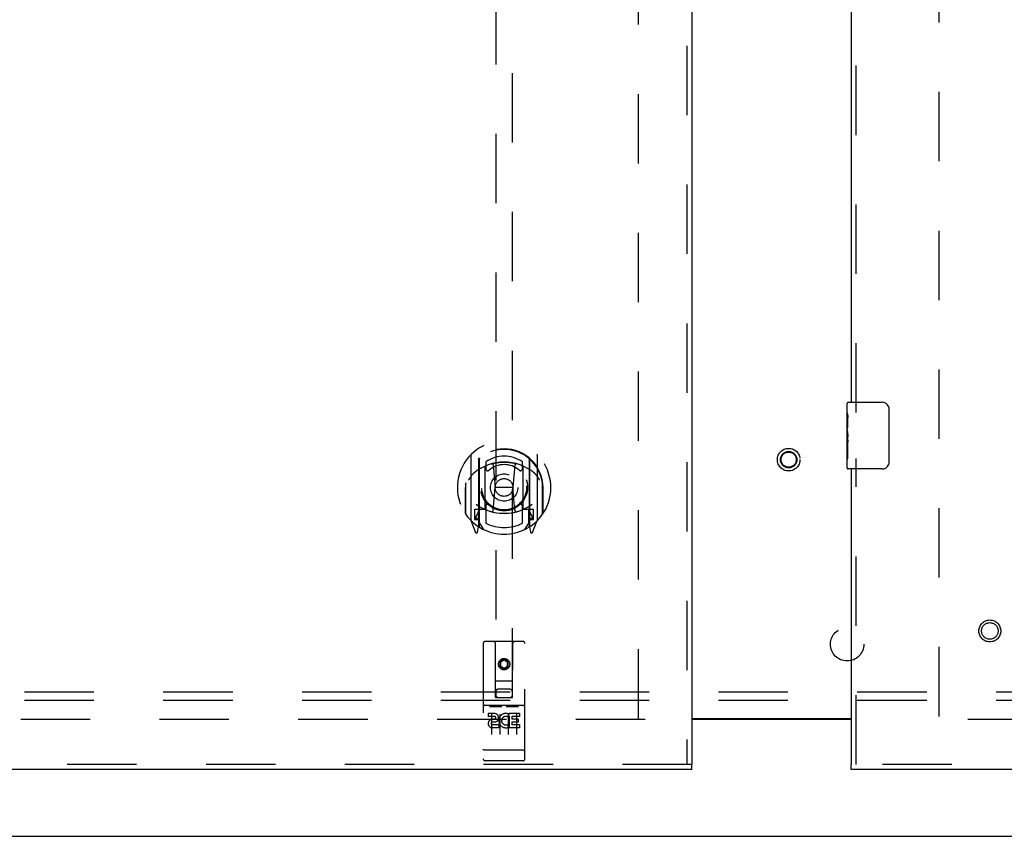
# Model space of a CAD drawing. Header units: inches. Extents: x 0 to 189, y 0 to 122.
# Tile 8 of 30: x 51 to 66, y 43 to 55. Entities that reach past the tile are written whole.
import ezdxf

# ---------------------------------------------------------------- set-up
doc = ezdxf.new("R2010")
doc.units = ezdxf.units.IN
doc.header["$LTSCALE"] = 10.388889
doc.header["$MEASUREMENT"] = 0
doc.linetypes.add('HIDDEN', pattern=[0.2, 0.1, -0.1])
doc.layers.get('0').update_dxf_attribs({"linetype": 'CONTINUOUS'})
for name, color, linetype in [('DEFAULT_2', 8, 'HIDDEN'), ('LEFT_OR_SECONDARY_DOOR_ASSEMBLY', 7, 'CONTINUOUS'), ('RIGHT_OR_MAIN_DOOR_ASSEMBLY', 7, 'CONTINUOUS'), ('SUBPANEL', 7, 'CONTINUOUS')]:
    doc.layers.add(name, color=color, linetype=linetype)

msp = doc.modelspace()

# ---------------------------------------------------------------- linework, layer by layer
at = {"color": 3, "linetype": 'Continuous'}
for p, q in [((61.127, 44.442), (63.513, 44.442)), ((63.513, 44.427), (61.127, 44.427)), ((36.379, 42.677), (90.025, 42.677))]:
    msp.add_line(p, q, dxfattribs=at)
at = {"layer": 'DEFAULT_2', "color": 8, "linetype": 'HIDDEN'}
for p, q in [((60.327, 44.442), (60.327, 82.912)), ((64.827, 82.912), (64.827, 44.442)), ((60.431, 44.427), (38.077, 44.427)), ((87.077, 44.427), (64.723, 44.427))]:
    msp.add_line(p, q, dxfattribs=at)
for radius in [0.169, 0.124, 0.114]:
    msp.add_circle((62.577, 48.317), radius, dxfattribs=at)
at = {"layer": 'LEFT_OR_SECONDARY_DOOR_ASSEMBLY', "color": 8, "linetype": 'HIDDEN'}
for p, q in [((61.052, 83.602), (61.052, 43.752)), ((58.192, 61.508), (58.192, 44.754)), ((58.442, 44.754), (58.442, 61.508)), ((57.817, 48.382), (57.817, 47.414)), ((58.817, 47.414), (58.817, 48.382)), ((57.934, 48.328), (57.934, 47.312)), ((57.942, 48.323), (57.942, 47.32)), ((58.034, 47.58), (58.034, 48.211)), ((58.042, 48.284), (58.042, 48.181)), ((58.154, 48.237), (58.184, 47.898)), ((58.48, 48.237), (58.449, 47.898)), ((58.592, 48.181), (58.592, 48.284)), ((58.599, 48.211), (58.599, 47.58)), ((58.692, 48.323), (58.692, 47.32)), ((58.699, 48.328), (58.699, 47.312)), ((57.742, 47.965), (57.742, 47.967)), ((57.742, 47.507), (57.742, 47.965)), ((58.892, 47.965), (58.892, 47.967)), ((58.892, 47.507), (58.892, 47.965)), ((57.734, 47.898), (57.749, 47.898)), ((57.734, 47.898), (57.734, 47.51)), ((58.154, 47.554), (58.184, 47.898)), ((58.449, 47.898), (58.184, 47.898)), ((58.48, 47.554), (58.449, 47.898)), ((58.899, 47.898), (58.884, 47.898)), ((58.899, 47.898), (58.899, 47.51)), ((58.042, 47.62), (58.042, 47.367)), ((58.592, 47.367), (58.592, 47.62)), ((57.934, 47.569), (57.874, 47.569)), ((57.874, 47.569), (57.874, 47.419)), ((57.912, 47.493), (57.883, 47.447)), ((57.944, 47.552), (57.944, 47.345)), ((58.034, 47.57), (57.962, 47.57)), ((58.03, 47.572), (57.964, 47.572)), ((58.672, 47.57), (58.599, 47.57)), ((58.669, 47.572), (58.604, 47.572)), ((58.689, 47.345), (58.689, 47.552)), ((58.759, 47.569), (58.699, 47.569)), ((58.751, 47.447), (58.722, 47.493)), ((58.759, 47.419), (58.759, 47.569)), ((57.821, 47.404), (57.891, 47.228)), ((57.874, 47.419), (57.934, 47.419)), ((57.887, 47.439), (57.942, 47.439)), ((57.913, 47.328), (57.917, 47.325)), ((57.92, 47.231), (57.934, 47.312)), ((58.012, 47.27), (57.942, 47.379)), ((58.692, 47.379), (58.622, 47.27)), ((58.692, 47.439), (58.747, 47.439)), ((58.699, 47.419), (58.759, 47.419)), ((58.699, 47.312), (58.714, 47.231)), ((58.72, 47.328), (58.721, 47.328)), ((58.721, 47.328), (58.721, 47.328)), ((58.721, 47.328), (58.721, 47.328)), ((58.742, 47.228), (58.813, 47.404)), ((58.004, 45.564), (58.004, 43.839)), ((58.599, 45.594), (58.034, 45.594)), ((58.19, 44.754), (58.187, 45.564)), ((58.443, 44.754), (58.447, 45.564)), ((58.629, 43.839), (58.629, 45.564)), ((58.317, 45.327), (58.254, 45.29)), ((58.254, 45.29), (58.264, 45.285)), ((58.254, 45.29), (58.254, 45.218)), ((58.317, 45.315), (58.264, 45.285)), ((58.264, 45.285), (58.264, 45.224)), ((58.379, 45.29), (58.317, 45.327)), ((58.317, 45.327), (58.317, 45.315)), ((58.369, 45.285), (58.317, 45.315)), ((58.379, 45.29), (58.369, 45.285)), ((58.369, 45.224), (58.369, 45.285)), ((58.379, 45.218), (58.379, 45.29)), ((58.254, 45.218), (58.264, 45.224)), ((58.254, 45.218), (58.317, 45.182)), ((58.264, 45.224), (58.317, 45.194)), ((58.317, 45.194), (58.369, 45.224)), ((58.317, 45.182), (58.379, 45.218)), ((58.317, 45.182), (58.317, 45.194)), ((58.379, 45.218), (58.369, 45.224)), ((58.189, 45.004), (58.444, 45.004)), ((58.402, 44.879), (58.232, 44.879)), ((58.19, 44.754), (58.192, 44.754)), ((58.192, 44.754), (58.442, 44.754)), ((58.442, 44.754), (58.443, 44.754)), ((58.599, 44.637), (58.034, 44.637)), ((58.172, 44.515), (58.08, 44.515)), ((58.08, 44.515), (58.08, 44.473)), ((58.106, 44.621), (58.278, 44.621)), ((58.356, 44.621), (58.528, 44.621)), ((58.549, 44.515), (58.393, 44.515)), ((58.393, 44.515), (58.393, 44.503)), ((58.549, 44.515), (58.549, 44.473)), ((58.172, 44.473), (58.08, 44.473)), ((58.129, 44.506), (58.129, 44.2)), ((58.176, 44.429), (58.13, 44.429)), ((58.172, 44.388), (58.144, 44.388)), ((58.254, 44.506), (58.254, 44.2)), ((58.379, 44.506), (58.379, 44.2)), ((58.393, 44.479), (58.38, 44.461)), ((58.389, 44.505), (58.393, 44.503)), ((58.393, 44.479), (58.393, 44.302)), ((58.549, 44.473), (58.435, 44.473)), ((58.435, 44.473), (58.435, 44.429)), ((58.527, 44.429), (58.435, 44.429)), ((58.527, 44.387), (58.435, 44.387)), ((58.435, 44.387), (58.435, 44.344)), ((58.504, 44.506), (58.504, 44.2)), ((58.527, 44.429), (58.527, 44.387)), ((58.236, 44.344), (58.144, 44.344)), ((58.236, 44.302), (58.144, 44.302)), ((58.236, 44.344), (58.236, 44.302)), ((58.368, 44.35), (58.385, 44.311)), ((58.549, 44.302), (58.393, 44.302)), ((58.549, 44.344), (58.435, 44.344)), ((58.549, 44.344), (58.549, 44.302)), ((58.022, 43.968), (58.021, 43.968)), ((58.023, 43.968), (58.022, 43.968)), ((58.024, 43.968), (58.023, 43.968)), ((58.025, 43.968), (58.024, 43.968)), ((58.025, 43.967), (58.025, 43.968)), ((58.026, 43.967), (58.025, 43.967)), ((58.027, 43.967), (58.026, 43.967)), ((58.028, 43.967), (58.027, 43.967)), ((58.029, 43.967), (58.028, 43.967)), ((58.03, 43.967), (58.029, 43.967)), ((58.029, 43.967), (58.029, 43.967)), ((58.031, 43.967), (58.03, 43.967)), ((58.032, 43.967), (58.031, 43.967)), ((58.033, 43.967), (58.032, 43.967)), ((58.034, 43.967), (58.033, 43.967)), ((58.6, 43.967), (58.034, 43.967)), ((58.034, 43.967), (58.034, 43.967)), ((58.6, 43.967), (58.601, 43.967)), ((58.601, 43.967), (58.602, 43.967)), ((58.602, 43.967), (58.603, 43.967)), ((58.602, 43.967), (58.602, 43.967)), ((58.603, 43.967), (58.604, 43.967)), ((58.604, 43.967), (58.605, 43.967)), ((58.605, 43.967), (58.606, 43.967)), ((58.606, 43.967), (58.606, 43.967)), ((58.606, 43.967), (58.607, 43.967)), ((58.607, 43.967), (58.608, 43.967)), ((58.608, 43.967), (58.609, 43.967)), ((58.609, 43.967), (58.61, 43.968)), ((58.61, 43.968), (58.611, 43.968)), ((58.61, 43.968), (58.61, 43.968)), ((58.611, 43.968), (58.612, 43.968)), ((58.612, 43.968), (58.613, 43.968)), ((58.613, 43.968), (58.614, 43.968)), ((58.599, 43.809), (58.034, 43.809)), ((61.127, 43.752), (36.763, 43.752))]:
    msp.add_line(p, q, dxfattribs=at)
at = {"layer": 'LEFT_OR_SECONDARY_DOOR_ASSEMBLY', "color": 3, "linetype": 'Continuous'}
for p, q in [((61.127, 83.602), (61.127, 43.752)), ((61.127, 43.677), (36.763, 43.677))]:
    msp.add_line(p, q, dxfattribs=at)
at = {"layer": 'LEFT_OR_SECONDARY_DOOR_ASSEMBLY', "color": 7, "linetype": 'Continuous'}
msp.add_line((61.127, 43.677), (61.127, 43.752), dxfattribs=at)
at = {"layer": 'LEFT_OR_SECONDARY_DOOR_ASSEMBLY', "color": 8, "linetype": 'HIDDEN'}
for points in [[(58.129, 48.255), (58.134, 48.256), (58.14, 48.258), (58.145, 48.259), (58.151, 48.261), (58.156, 48.262), (58.162, 48.263), (58.167, 48.264), (58.172, 48.266), (58.178, 48.267), (58.183, 48.268), (58.189, 48.269), (58.194, 48.27), (58.2, 48.271), (58.205, 48.272), (58.211, 48.273), (58.217, 48.273), (58.222, 48.274), (58.228, 48.275), (58.233, 48.276), (58.239, 48.276), (58.244, 48.277), (58.25, 48.277), (58.255, 48.278), (58.261, 48.278), (58.267, 48.279), (58.272, 48.279), (58.278, 48.28), (58.283, 48.28), (58.289, 48.28), (58.295, 48.28), (58.3, 48.28), (58.306, 48.281), (58.311, 48.281), (58.317, 48.281), (58.323, 48.281), (58.328, 48.281), (58.334, 48.28), (58.339, 48.28), (58.345, 48.28), (58.35, 48.28), (58.356, 48.28), (58.362, 48.279), (58.367, 48.279), (58.373, 48.278), (58.378, 48.278), (58.384, 48.277), (58.39, 48.277), (58.395, 48.276), (58.401, 48.276), (58.406, 48.275), (58.412, 48.274), (58.417, 48.273), (58.423, 48.273), (58.428, 48.272), (58.434, 48.271), (58.439, 48.27), (58.445, 48.269), (58.45, 48.268), (58.456, 48.267), (58.461, 48.266), (58.467, 48.264), (58.472, 48.263), (58.478, 48.262), (58.483, 48.261), (58.489, 48.259), (58.494, 48.258), (58.499, 48.256), (58.505, 48.255)], [(57.863, 48.113), (57.861, 48.112), (57.86, 48.11), (57.858, 48.109), (57.856, 48.108), (57.855, 48.106), (57.853, 48.104), (57.851, 48.103), (57.85, 48.101), (57.848, 48.099), (57.846, 48.097), (57.844, 48.095), (57.842, 48.093), (57.841, 48.091), (57.839, 48.089), (57.837, 48.087), (57.835, 48.085), (57.833, 48.082), (57.831, 48.08), (57.828, 48.077), (57.826, 48.074), (57.824, 48.071), (57.822, 48.068), (57.819, 48.065), (57.817, 48.062), (57.815, 48.059), (57.812, 48.055), (57.81, 48.052), (57.807, 48.048), (57.805, 48.044), (57.802, 48.04), (57.799, 48.036), (57.796, 48.031), (57.794, 48.027), (57.791, 48.022), (57.788, 48.017), (57.784, 48.011)], [(58.849, 48.011), (58.846, 48.017), (58.843, 48.022), (58.84, 48.027), (58.837, 48.031), (58.835, 48.036), (58.832, 48.04), (58.829, 48.044), (58.827, 48.048), (58.824, 48.052), (58.822, 48.055), (58.819, 48.059), (58.817, 48.062), (58.814, 48.065), (58.812, 48.068), (58.81, 48.071), (58.808, 48.074), (58.805, 48.077), (58.803, 48.08), (58.801, 48.082), (58.799, 48.085), (58.797, 48.087), (58.795, 48.089), (58.793, 48.091), (58.791, 48.093), (58.79, 48.095), (58.788, 48.097), (58.786, 48.099), (58.784, 48.101), (58.782, 48.103), (58.781, 48.104), (58.779, 48.106), (58.777, 48.108), (58.776, 48.109), (58.774, 48.11), (58.773, 48.112), (58.771, 48.113)], [(58.099, 44.62), (58.099, 44.62), (58.1, 44.62), (58.1, 44.62), (58.1, 44.62), (58.1, 44.62), (58.1, 44.62), (58.1, 44.62), (58.1, 44.62), (58.1, 44.62), (58.1, 44.62), (58.1, 44.62), (58.101, 44.62), (58.101, 44.62), (58.101, 44.62), (58.101, 44.621), (58.101, 44.621), (58.101, 44.621), (58.101, 44.621), (58.101, 44.621), (58.102, 44.621), (58.102, 44.621), (58.102, 44.621), (58.102, 44.621), (58.102, 44.621), (58.102, 44.621), (58.102, 44.621), (58.103, 44.621), (58.103, 44.621), (58.103, 44.621), (58.103, 44.621), (58.103, 44.621), (58.103, 44.621), (58.103, 44.621), (58.104, 44.621), (58.104, 44.621), (58.104, 44.621), (58.104, 44.621), (58.104, 44.621), (58.105, 44.621), (58.105, 44.621), (58.105, 44.621), (58.105, 44.621), (58.105, 44.621), (58.106, 44.621), (58.106, 44.621)], [(58.278, 44.621), (58.278, 44.621), (58.278, 44.621), (58.278, 44.621), (58.279, 44.621), (58.279, 44.621), (58.279, 44.621), (58.279, 44.621), (58.279, 44.621), (58.28, 44.621), (58.28, 44.621), (58.28, 44.621), (58.28, 44.621), (58.28, 44.621), (58.28, 44.621), (58.281, 44.621), (58.281, 44.621), (58.281, 44.621), (58.281, 44.621), (58.281, 44.621), (58.281, 44.621), (58.282, 44.621), (58.282, 44.621), (58.282, 44.621), (58.282, 44.621), (58.282, 44.621), (58.282, 44.621), (58.282, 44.621), (58.283, 44.621), (58.283, 44.621), (58.283, 44.621), (58.283, 44.621), (58.283, 44.62), (58.283, 44.62), (58.283, 44.62), (58.283, 44.62), (58.283, 44.62), (58.284, 44.62), (58.284, 44.62), (58.284, 44.62), (58.284, 44.62), (58.284, 44.62), (58.284, 44.62), (58.284, 44.62), (58.284, 44.62), (58.284, 44.62), (58.284, 44.62)], [(58.349, 44.62), (58.349, 44.62), (58.35, 44.62), (58.35, 44.62), (58.35, 44.62), (58.35, 44.62), (58.35, 44.62), (58.35, 44.62), (58.35, 44.62), (58.35, 44.62), (58.35, 44.62), (58.35, 44.62), (58.351, 44.62), (58.351, 44.62), (58.351, 44.62), (58.351, 44.621), (58.351, 44.621), (58.351, 44.621), (58.351, 44.621), (58.351, 44.621), (58.352, 44.621), (58.352, 44.621), (58.352, 44.621), (58.352, 44.621), (58.352, 44.621), (58.352, 44.621), (58.352, 44.621), (58.353, 44.621), (58.353, 44.621), (58.353, 44.621), (58.353, 44.621), (58.353, 44.621), (58.353, 44.621), (58.353, 44.621), (58.354, 44.621), (58.354, 44.621), (58.354, 44.621), (58.354, 44.621), (58.354, 44.621), (58.355, 44.621), (58.355, 44.621), (58.355, 44.621), (58.355, 44.621), (58.355, 44.621), (58.356, 44.621), (58.356, 44.621)], [(58.528, 44.621), (58.528, 44.621), (58.528, 44.621), (58.528, 44.621), (58.529, 44.621), (58.529, 44.621), (58.529, 44.621), (58.529, 44.621), (58.529, 44.621), (58.53, 44.621), (58.53, 44.621), (58.53, 44.621), (58.53, 44.621), (58.53, 44.621), (58.53, 44.621), (58.531, 44.621), (58.531, 44.621), (58.531, 44.621), (58.531, 44.621), (58.531, 44.621), (58.531, 44.621), (58.532, 44.621), (58.532, 44.621), (58.532, 44.621), (58.532, 44.621), (58.532, 44.621), (58.532, 44.621), (58.532, 44.621), (58.533, 44.621), (58.533, 44.621), (58.533, 44.621), (58.533, 44.621), (58.533, 44.62), (58.533, 44.62), (58.533, 44.62), (58.533, 44.62), (58.533, 44.62), (58.534, 44.62), (58.534, 44.62), (58.534, 44.62), (58.534, 44.62), (58.534, 44.62), (58.534, 44.62), (58.534, 44.62), (58.534, 44.62), (58.534, 44.62), (58.534, 44.62)], [(58.021, 43.968), (58.021, 43.968), (58.02, 43.968), (58.02, 43.968), (58.02, 43.968), (58.019, 43.968), (58.019, 43.968), (58.018, 43.968), (58.018, 43.968), (58.018, 43.968), (58.017, 43.968), (58.017, 43.968), (58.017, 43.969), (58.016, 43.969), (58.016, 43.969), (58.016, 43.969), (58.015, 43.969), (58.015, 43.969), (58.015, 43.969), (58.014, 43.969), (58.014, 43.969), (58.014, 43.969), (58.013, 43.969), (58.013, 43.969), (58.013, 43.969), (58.013, 43.969), (58.012, 43.97), (58.012, 43.97), (58.012, 43.97), (58.011, 43.97), (58.011, 43.97), (58.011, 43.97), (58.011, 43.97), (58.01, 43.97), (58.01, 43.97), (58.01, 43.97), (58.01, 43.97), (58.009, 43.97), (58.009, 43.971), (58.009, 43.971), (58.009, 43.971), (58.009, 43.971), (58.008, 43.971), (58.008, 43.971), (58.008, 43.971), (58.008, 43.971), (58.008, 43.971), (58.007, 43.971), (58.007, 43.971), (58.007, 43.972), (58.007, 43.972), (58.007, 43.972), (58.007, 43.972), (58.006, 43.972), (58.006, 43.972), (58.006, 43.972), (58.006, 43.972), (58.006, 43.972), (58.006, 43.972), (58.006, 43.972), (58.005, 43.973), (58.005, 43.973), (58.005, 43.973), (58.005, 43.973), (58.005, 43.973), (58.005, 43.973), (58.005, 43.973), (58.005, 43.973), (58.005, 43.973), (58.005, 43.973), (58.005, 43.974), (58.005, 43.974), (58.005, 43.974), (58.005, 43.974), (58.004, 43.974), (58.004, 43.974), (58.004, 43.974), (58.004, 43.974), (58.004, 43.974), (58.004, 43.975)], [(58.614, 43.968), (58.614, 43.968), (58.614, 43.968), (58.615, 43.968), (58.615, 43.968), (58.615, 43.968), (58.616, 43.968), (58.616, 43.968), (58.616, 43.968), (58.617, 43.968), (58.617, 43.969), (58.617, 43.969), (58.618, 43.969), (58.618, 43.969), (58.618, 43.969), (58.619, 43.969), (58.619, 43.969), (58.619, 43.969), (58.62, 43.969), (58.62, 43.969), (58.62, 43.969), (58.621, 43.969), (58.621, 43.969), (58.621, 43.969), (58.621, 43.97), (58.622, 43.97), (58.622, 43.97), (58.622, 43.97), (58.623, 43.97), (58.623, 43.97), (58.623, 43.97), (58.623, 43.97), (58.624, 43.97), (58.624, 43.97), (58.624, 43.97), (58.624, 43.97), (58.625, 43.971), (58.625, 43.971), (58.625, 43.971), (58.625, 43.971), (58.625, 43.971), (58.626, 43.971), (58.626, 43.971), (58.626, 43.971), (58.626, 43.971), (58.626, 43.971), (58.627, 43.971), (58.627, 43.972), (58.627, 43.972), (58.627, 43.972), (58.627, 43.972), (58.627, 43.972), (58.628, 43.972), (58.628, 43.972), (58.628, 43.972), (58.628, 43.972), (58.628, 43.972), (58.628, 43.972), (58.628, 43.973), (58.628, 43.973), (58.629, 43.973), (58.629, 43.973), (58.629, 43.973), (58.629, 43.973), (58.629, 43.973), (58.629, 43.973), (58.629, 43.973), (58.629, 43.973), (58.629, 43.974), (58.629, 43.974), (58.629, 43.974), (58.629, 43.974), (58.629, 43.974), (58.629, 43.974), (58.629, 43.974), (58.629, 43.974), (58.629, 43.974), (58.629, 43.975)]]:
    msp.add_lwpolyline(points, dxfattribs=at)
for centre, radius in [((58.317, 47.9), 0.35), ((58.317, 47.9), 0.335), ((58.317, 47.9), 0.205), ((58.317, 47.9), 0.133), ((58.317, 45.254), 0.085), ((58.317, 45.254), 0.0845)]:
    msp.add_circle(centre, radius, dxfattribs=at)
for centre, radius, start, end in [((58.317, 47.898), 0.7, 305.5126, 234.4874), ((58.317, 47.896), 0.583, 0.2464, 179.7536), ((58.317, 47.89), 0.58, 7.6622, 172.3378), ((57.832, 48.382), 0.015, 135.0748, 180), ((58.317, 47.89), 0.48, 55.0461, 124.9539), ((58.802, 48.382), 0.015, 0, 44.9252), ((58.317, 47.581), 0.7, 49.529, 130.471), ((57.949, 48.328), 0.015, 130.3587, 180), ((57.962, 48.323), 0.02, 129.3378, 179.9984), ((58.049, 48.211), 0.015, 112.9863, 180), ((58.317, 47.9), 0.343, 48.8739, 131.1261), ((58.134, 48.236), 0.02, 5.0796, 105.5752), ((58.499, 48.236), 0.02, 74.4248, 174.9204), ((58.584, 48.211), 0.015, 0, 67.0137), ((58.672, 48.323), 0.02, 0, 50.6594), ((58.684, 48.328), 0.015, 0, 49.6413), ((58.072, 48.181), 0.03, 180, 311.1261), ((58.562, 48.181), 0.03, 228.8739, 360), ((57.762, 47.965), 0.02, 172.3378, 180), ((58.872, 47.965), 0.02, 0, 7.6622), ((58.317, 48.211), 0.7, 233.2319, 306.7681), ((58.072, 47.62), 0.03, 48.8739, 180), ((58.317, 47.9), 0.343, 228.8739, 311.1261), ((58.562, 47.62), 0.03, 0, 131.1261), ((57.762, 47.507), 0.02, 180, 215.2961), ((58.317, 47.9), 0.7, 215.2961, 324.7039), ((57.754, 47.594), 0.188, 327.3208, 360), ((57.962, 47.55), 0.02, 90, 180), ((57.964, 47.552), 0.02, 90, 180), ((58.03, 47.552), 0.02, 66.536, 90), ((58.049, 47.58), 0.015, 180, 247.0137), ((58.317, 48.213), 0.7, 246.536, 293.464), ((58.134, 47.556), 0.02, 254.3869, 354.9204), ((58.5, 47.556), 0.02, 185.0796, 285.6131), ((58.584, 47.58), 0.015, 292.9863, 360), ((58.604, 47.552), 0.02, 90, 113.464), ((58.669, 47.552), 0.02, 0, 90), ((58.672, 47.55), 0.02, 0, 90), ((58.88, 47.594), 0.188, 180, 212.6792), ((58.872, 47.507), 0.02, 324.7039, 360), ((57.832, 47.414), 0.015, 180, 224.9252), ((57.887, 47.444), 0.005, 147.3208, 270), ((57.922, 47.345), 0.02, 234.4874, 360), ((57.924, 47.345), 0.02, 234.7457, 360), ((57.962, 47.32), 0.02, 180, 238.5295), ((58.317, 47.9), 0.6, 242.7204, 297.2796), ((58.672, 47.32), 0.02, 301.4688, 359.9992), ((58.709, 47.345), 0.02, 180, 305.2543), ((58.712, 47.345), 0.02, 180, 305.5126), ((58.747, 47.444), 0.005, 270, 32.6792), ((58.802, 47.414), 0.015, 315.0748, 360), ((57.905, 47.234), 0.015, 201.8041, 350), ((58.728, 47.234), 0.015, 190, 338.1959), ((58.034, 45.564), 0.03, 90, 180), ((58.157, 45.564), 0.03, 0, 90), ((58.477, 45.564), 0.03, 90, 180), ((58.599, 45.564), 0.03, 0, 90), ((58.232, 44.839), 0.04, 90, 180), ((58.402, 44.839), 0.04, 0, 90), ((58.034, 44.667), 0.03, 180, 270), ((58.232, 44.794), 0.04, 180, 270), ((58.402, 44.794), 0.04, 270, 360), ((58.599, 44.667), 0.03, 270, 360), ((58.172, 44.452), 0.0635, 270, 90), ((58.343, 44.409), 0.107, 64.2636, 293.4027), ((58.144, 44.366), 0.0644, 102.2995, 270.0775), ((58.144, 44.366), 0.0219, 89.9011, 270), ((58.172, 44.451), 0.0219, 280.307, 90), ((58.343, 44.409), 0.0639, 54.8895, 293.4026), ((58.034, 43.839), 0.03, 180, 270), ((58.599, 43.839), 0.03, 270, 360)]:
    msp.add_arc(centre, radius, start, end, dxfattribs=at)
at = {"layer": 'RIGHT_OR_MAIN_DOOR_ASSEMBLY', "color": 8, "linetype": 'HIDDEN'}
for p, q in [((63.588, 49.022), (63.588, 78.332)), ((63.588, 43.752), (63.588, 48.332)), ((87.877, 43.752), (63.513, 43.752))]:
    msp.add_line(p, q, dxfattribs=at)
at = {"layer": 'RIGHT_OR_MAIN_DOOR_ASSEMBLY', "color": 3, "linetype": 'Continuous'}
for p, q in [((63.513, 78.177), (63.513, 49.177)), ((63.513, 48.177), (63.513, 43.752)), ((87.877, 43.677), (63.513, 43.677))]:
    msp.add_line(p, q, dxfattribs=at)
at = {"layer": 'RIGHT_OR_MAIN_DOOR_ASSEMBLY', "color": 7, "linetype": 'Continuous'}
for p, q in [((63.453, 49.018), (63.453, 49.162)), ((63.468, 49.177), (63.978, 49.177)), ((63.453, 48.762), (63.453, 49.014)), ((63.462, 48.96), (63.453, 48.96)), ((63.463, 48.792), (63.463, 48.949)), ((64.078, 49.077), (64.078, 48.277)), ((63.453, 48.792), (63.463, 48.792)), ((63.453, 48.192), (63.453, 48.759)), ((63.456, 48.729), (63.453, 48.729)), ((63.463, 48.608), (63.463, 48.661)), ((63.453, 48.597), (63.462, 48.597)), ((63.453, 48.561), (63.463, 48.561)), ((63.453, 48.498), (63.463, 48.498)), ((63.463, 48.331), (63.463, 48.561)), ((63.453, 48.331), (63.463, 48.331)), ((63.978, 48.177), (63.468, 48.177)), ((63.513, 43.677), (63.513, 43.752))]:
    msp.add_line(p, q, dxfattribs=at)
for points in [[(64.071, 49.113), (64.073, 49.107), (64.075, 49.101), (64.076, 49.095), (64.077, 49.089), (64.078, 49.083), (64.078, 49.077)], [(63.453, 49.018), (63.453, 49.014), (63.454, 49.01), (63.455, 49.005), (63.456, 48.999), (63.457, 48.992), (63.458, 48.984), (63.46, 48.976), (63.461, 48.967)], [(63.461, 48.967), (63.462, 48.958), (63.463, 48.949)], [(63.453, 48.762), (63.453, 48.755), (63.454, 48.747), (63.455, 48.739), (63.456, 48.73)], [(63.456, 48.73), (63.459, 48.703), (63.46, 48.694), (63.461, 48.685), (63.462, 48.677), (63.462, 48.669), (63.463, 48.661)], [(63.463, 48.608), (63.463, 48.602), (63.462, 48.596), (63.462, 48.59), (63.461, 48.584), (63.46, 48.578), (63.46, 48.572)], [(64.078, 48.277), (64.078, 48.27), (64.077, 48.264), (64.076, 48.258), (64.075, 48.252), (64.073, 48.246), (64.071, 48.24)]]:
    msp.add_lwpolyline(points, dxfattribs=at)
at = {"layer": 'RIGHT_OR_MAIN_DOOR_ASSEMBLY', "color": 8, "linetype": 'HIDDEN'}
for radius in [0.164, 0.124]:
    msp.add_circle((65.588, 45.752), radius, dxfattribs=at)
at = {"layer": 'RIGHT_OR_MAIN_DOOR_ASSEMBLY', "color": 7, "linetype": 'Continuous'}
for centre, radius, start, end in [((63.468, 49.162), 0.015, 90, 180), ((63.978, 49.077), 0.1, 21.1999, 90), ((63.978, 48.277), 0.1, 270, 338.7946), ((63.468, 48.192), 0.015, 180, 270)]:
    msp.add_arc(centre, radius, start, end, dxfattribs=at)
msp.add_ellipse((63.653, 48.595), major_axis=(0.2, 0), ratio=0.432808, start_param=3.141593, end_param=3.403409, dxfattribs=at)
at = {"layer": 'SUBPANEL', "color": 8, "linetype": 'HIDDEN'}
for p, q in [((85.421, 44.833), (41.483, 44.833)), ((85.421, 44.708), (41.483, 44.708))]:
    msp.add_line(p, q, dxfattribs=at)
msp.add_circle((63.452, 45.552), 0.25, dxfattribs=at)

doc.saveas('drawing.dxf')
